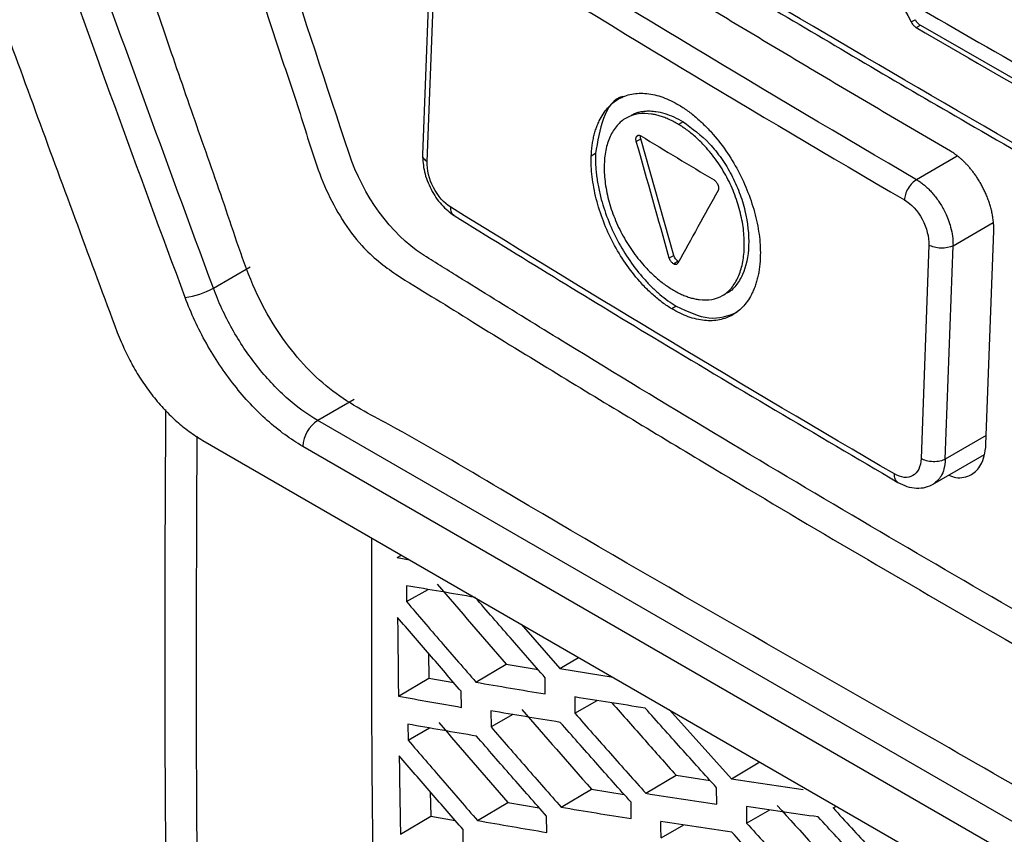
# Model space of a CAD drawing. Header units: millimetres. Extents: x -1263 to 1500, y -1080 to 1468.
# Tile 144 of 166: x 1051 to 1074, y 1004 to 1023. Entities that reach past the tile are written whole.
import ezdxf

# ---------------------------------------------------------------- set-up
doc = ezdxf.new("R2010")
doc.units = ezdxf.units.MM

msp = doc.modelspace()

# ---------------------------------------------------------------- linework, layer by layer
at = {"color": 7, "linetype": 'Continuous', "lineweight": 25}
for p, q in [((1060.301, 1025.148), (1060.108, 1020.092)), ((1060.215, 1019.935), (1060.406, 1024.945)), ((1071.561, 1023.207), (1071.654, 1023.261)), ((1071.681, 1023.075), (1071.775, 1023.13)), ((1071.775, 1023.13), (1075.067, 1021.243)), ((1066.215, 1020.866), (1066.109, 1020.805)), ((1065.118, 1020.408), (1065.222, 1020.467)), ((1065.998, 1017.735), (1065.222, 1020.467)), ((1064.162, 1020.122), (1064.063, 1020.065)), ((1073.313, 1013.305), (1073.496, 1018.31)), ((1071.975, 1017.978), (1071.792, 1012.973)), ((1072.358, 1012.958), (1072.542, 1017.963)), ((1065.998, 1017.735), (1065.892, 1017.674)), ((1055.206, 1016.968), (1056.069, 1017.466)), ((1065.989, 1017.537), (1065.976, 1017.546)), ((1065.989, 1017.537), (1066.095, 1017.598)), ((1066.059, 1017.525), (1066.071, 1017.531)), ((1066.092, 1017.554), (1066.085, 1017.543)), ((1066.114, 1017.593), (1066.095, 1017.598)), ((1066.055, 1016.544), (1065.949, 1016.483)), ((1058.506, 1014.356), (1057.654, 1013.865)), ((1085.81, 997.611), (1057.654, 1013.865)), ((1054.956, 1013.399), (1087.762, 994.461)), ((1085.457, 997.006), (1057.301, 1013.26)), ((1072.061, 1012.363), (1073.279, 1013.066)), ((1059.513, 1010.652), (1059.612, 1010.711)), ((1059.513, 1010.652), (1059.802, 1010.602)), ((1059.73, 1009.994), (1059.733, 1009.62)), ((1059.733, 1009.62), (1060.237, 1009.908)), ((1062.419, 1009.091), (1063.327, 1008.049)), ((1060.246, 1008.412), (1060.253, 1007.829)), ((1063.327, 1008.049), (1063.767, 1008.312)), ((1061.358, 1007.732), (1062.067, 1008.156)), ((1062.067, 1008.156), (1062.816, 1008.029)), ((1063.327, 1008.049), (1064.572, 1007.848)), ((1059.543, 1007.404), (1060.253, 1007.829)), ((1060.253, 1007.829), (1060.838, 1007.725)), ((1062.986, 1007.456), (1062.984, 1007.837)), ((1061.02, 1007.142), (1061.017, 1007.518)), ((1063.677, 1007.385), (1063.68, 1007.002)), ((1063.68, 1007.002), (1064.204, 1007.301)), ((1061.709, 1007.059), (1061.713, 1006.682)), ((1065.899, 1007.082), (1067.347, 1005.466)), ((1062.225, 1006.974), (1061.713, 1006.682)), ((1059.763, 1006.746), (1059.768, 1006.374)), ((1059.768, 1006.374), (1060.268, 1006.659)), ((1067.347, 1005.466), (1068.01, 1005.863)), ((1065.341, 1005.127), (1066.049, 1005.551)), ((1066.049, 1005.551), (1066.848, 1005.427)), ((1063.358, 1004.801), (1064.066, 1005.225)), ((1064.066, 1005.225), (1064.835, 1005.1)), ((1067.004, 1004.869), (1067.001, 1005.256)), ((1060.29, 1005.162), (1060.299, 1004.591)), ((1061.397, 1004.489), (1062.106, 1004.913)), ((1062.106, 1004.913), (1062.843, 1004.787)), ((1065.001, 1004.533), (1064.997, 1004.916)), ((1067.7, 1004.816), (1067.703, 1004.428)), ((1067.703, 1004.428), (1068.245, 1004.737)), ((1069.731, 1004.783), (1069.807, 1004.826)), ((1059.59, 1004.166), (1060.299, 1004.591)), ((1060.299, 1004.591), (1060.874, 1004.488)), ((1063.021, 1004.21), (1063.016, 1004.589)), ((1061.063, 1003.902), (1061.057, 1004.276)), ((1065.698, 1004.086), (1066.229, 1004.389))]:
    msp.add_line(p, q, dxfattribs=at)
at = {"color": 250, "linetype": 'Continuous', "lineweight": 25}
for p, q in [((1065.13, 1020.531), (1065.164, 1020.551)), ((1072.636, 1020.059), (1071.686, 1019.51)), ((1072.542, 1017.963), (1073.483, 1018.506)), ((1073.32, 1013.513), (1072.358, 1012.958))]:
    msp.add_line(p, q, dxfattribs=at)
at = {"color": 7, "linetype": 'Continuous', "lineweight": 25}
for centre, radius, start, end in [((1054.239, 1018.743), 2.021, 278.7379, 298.5778), ((1058.07, 1013.216), 0.771, 122.6566, 176.7117)]:
    msp.add_arc(centre, radius, start, end, dxfattribs=at)
for points, knots in [([(1088.313, 997.82), (1088.245, 997.789), (1088.01, 997.684), (1087.242, 997.675), (1085.953, 998.385), (1084.393, 999.297), (1082.097, 1000.619), (1078.118, 1002.916), (1071.162, 1006.949), (1064.559, 1010.677), (1059.76, 1013.559), (1058.218, 1014.342), (1057.38, 1015.085), (1056.821, 1015.775), (1056.123, 1016.91), (1055.602, 1018.551), (1054.904, 1020.515), (1052.924, 1026.252), (1050.988, 1031.921), (1049.082, 1037.46), (1048.517, 1039.217), (1048.649, 1040.764), (1048.784, 1043.779), (1048.929, 1046.287), (1049.044, 1048.283)], [0, 0, 0, 0, 0.0045366, 0.015785, 0.0429601, 0.070566, 0.0981719, 0.1632429, 0.2794412, 0.463154, 0.5090821, 0.5319949, 0.543264, 0.5545106, 0.5658073, 0.5923623, 0.6187114, 0.6447354, 0.8213791, 0.8440777, 0.8667393, 0.8895064, 0.9120523, 1, 1, 1, 1]), ([(1051.599, 1045.792), (1051.537, 1043.979), (1051.467, 1041.94), (1051.279, 1039.488), (1051.715, 1038.163), (1052.278, 1036.365), (1053.159, 1033.608), (1054.698, 1028.825), (1056.138, 1024.327), (1057.338, 1020.785), (1057.704, 1019.511), (1058.212, 1018.563), (1058.755, 1017.828), (1059.492, 1017.267), (1060.321, 1016.781), (1061.538, 1016.015), (1063.66, 1014.718), (1067.644, 1012.303), (1074.021, 1008.547), (1080.887, 1004.726), (1085.931, 1001.92), (1088.151, 1000.807), (1088.865, 1000.867), (1089.47, 1001.172), (1089.948, 1001.961), (1092.137, 1004.732), (1094.452, 1007.892), (1096.617, 1010.723), (1097.029, 1011.262)], [0, 0, 0, 0, 0.069215, 0.077838, 0.095071, 0.112544, 0.140001, 0.189031, 0.276584, 0.293888, 0.311143, 0.319663, 0.328142, 0.341082, 0.35425, 0.367419, 0.398456, 0.453878, 0.552839, 0.691245, 0.760457, 0.77753, 0.786017, 0.794506, 0.811757, 0.82906, 0.967485, 1, 1, 1, 1]), ([(1094.895, 1017.835), (1094.399, 1018.087), (1093.406, 1018.591), (1091.924, 1019.353), (1090.447, 1020.117), (1088.978, 1020.886), (1087.514, 1021.658), (1086.057, 1022.433), (1084.606, 1023.213), (1083.162, 1023.996), (1081.724, 1024.782), (1080.292, 1025.572), (1078.866, 1026.366), (1077.447, 1027.164), (1076.034, 1027.965), (1074.627, 1028.77), (1073.227, 1029.578), (1071.833, 1030.39), (1070.445, 1031.206), (1069.063, 1032.025), (1067.688, 1032.848), (1066.319, 1033.675), (1064.957, 1034.505), (1063.6, 1035.339), (1062.25, 1036.176), (1060.907, 1037.018), (1059.569, 1037.862), (1058.238, 1038.711), (1056.913, 1039.563), (1055.595, 1040.418), (1054.721, 1040.992), (1054.284, 1041.278)], [0, 0, 0, 0, 0.034527, 0.069044, 0.103552, 0.138053, 0.172546, 0.207033, 0.241513, 0.275989, 0.31046, 0.344927, 0.379391, 0.413852, 0.448312, 0.482771, 0.517229, 0.551688, 0.586148, 0.620609, 0.655073, 0.68954, 0.724011, 0.758487, 0.792967, 0.827454, 0.861947, 0.896448, 0.930956, 0.965473, 1, 1, 1, 1]), ([(1058.386, 1020.123), (1057.331, 1023.318), (1056.285, 1026.517), (1054.732, 1031.322), (1053.96, 1033.727), (1053.065, 1036.535), (1052.683, 1037.74), (1052.493, 1038.342), (1052.43, 1038.543), (1052.298, 1038.944), (1052.231, 1039.144), (1052.176, 1039.346)], [0, 0, 0, 0, 0.5, 0.5, 0.75, 0.875, 0.9375, 0.9375, 0.96875, 0.96875, 1, 1, 1, 1]), ([(1045.636, 1036.202), (1046.231, 1034.504), (1046.826, 1032.807), (1048.03, 1029.42), (1048.635, 1027.728), (1049.855, 1024.349), (1050.469, 1022.662), (1051.705, 1019.293), (1052.329, 1017.611), (1052.954, 1015.93)], [0, 0, 0, 0, 0.25, 0.25, 0.5, 0.5, 0.75, 0.75, 1, 1, 1, 1]), ([(1055.206, 1016.968), (1054.097, 1019.962), (1053.002, 1022.963), (1051.379, 1027.475), (1050.841, 1028.981), (1049.772, 1031.996), (1049.243, 1033.507), (1048.714, 1035.018)], [0, 0, 0, 0, 0.5, 0.5, 0.75, 0.75, 1, 1, 1, 1]), ([(1054.546, 1016.746), (1053.437, 1019.741), (1052.343, 1022.744), (1050.72, 1027.259), (1050.182, 1028.766), (1049.113, 1031.783), (1048.583, 1033.294), (1048.055, 1034.806)], [0, 0, 0, 0, 0.5, 0.5, 0.75, 0.75, 1, 1, 1, 1]), ([(1072.485, 1020.175), (1071.983, 1020.469), (1070.979, 1021.056), (1069.483, 1021.942), (1067.993, 1022.831), (1066.51, 1023.724), (1065.034, 1024.622), (1063.565, 1025.523), (1062.591, 1026.127), (1062.104, 1026.429)], [0, 0, 0, 0, 0.142837, 0.285676, 0.428519, 0.57137, 0.714232, 0.857108, 1, 1, 1, 1]), ([(1068.373, 1023.484), (1069.868, 1022.601), (1073.17, 1020.649), (1076.549, 1018.741), (1078.4, 1017.696)], [0, 0, 0, 0, 0.4524822, 1, 1, 1, 1]), ([(1071.654, 1023.261), (1071.662, 1023.247), (1071.678, 1023.219), (1071.708, 1023.183), (1071.741, 1023.152), (1071.764, 1023.137), (1071.775, 1023.13)], [0, 0, 0, 0, 0.2480267, 0.4980628, 0.7485964, 1, 1, 1, 1]), ([(1064.063, 1020.065), (1064.065, 1020.109), (1064.07, 1020.198), (1064.084, 1020.325), (1064.105, 1020.447), (1064.131, 1020.565), (1064.164, 1020.678), (1064.203, 1020.785), (1064.285, 1020.971), (1064.435, 1021.205), (1064.694, 1021.418), (1065.006, 1021.534), (1065.3, 1021.543), (1065.549, 1021.502), (1065.74, 1021.446), (1065.932, 1021.366), (1066.062, 1021.293), (1066.126, 1021.256)], [0, 0, 0, 0, 0.035789, 0.071399, 0.106944, 0.142541, 0.178303, 0.214345, 0.250777, 0.375993, 0.500224, 0.624254, 0.749863, 0.813151, 0.875529, 0.937606, 1, 1, 1, 1]), ([(1064.805, 1021.46), (1064.805, 1021.46), (1064.584, 1021.417), (1064.3, 1020.974), (1064.208, 1020.407), (1064.162, 1020.122)], [0, 0, 0, 0, 0.000737, 0.498945, 1, 1, 1, 1]), ([(1065.015, 1021.032), (1065.043, 1021.045), (1065.097, 1021.07), (1065.185, 1021.097), (1065.276, 1021.114), (1065.372, 1021.122), (1065.472, 1021.121), (1065.608, 1021.107), (1065.783, 1021.068), (1065.998, 1020.988), (1066.143, 1020.907), (1066.215, 1020.866)], [0, 0, 0, 0, 0.082127, 0.164157, 0.246455, 0.329384, 0.413297, 0.498536, 0.665171, 0.831504, 1, 1, 1, 1]), ([(1066.126, 1021.256), (1066.163, 1021.233), (1066.237, 1021.187), (1066.347, 1021.109), (1066.456, 1021.025), (1066.564, 1020.933), (1066.671, 1020.834), (1066.776, 1020.729), (1066.964, 1020.525), (1067.223, 1020.199), (1067.513, 1019.721), (1067.748, 1019.21), (1067.888, 1018.771), (1067.966, 1018.423), (1068.006, 1018.167), (1068.027, 1017.918), (1068.025, 1017.761), (1068.024, 1017.682)], [0, 0, 0, 0, 0.035793, 0.071404, 0.10695, 0.142545, 0.178306, 0.214346, 0.250777, 0.376002, 0.500221, 0.62423, 0.749864, 0.813126, 0.875497, 0.937583, 1, 1, 1, 1]), ([(1066.109, 1020.805), (1066.073, 1020.826), (1066.001, 1020.869), (1065.892, 1020.922), (1065.785, 1020.967), (1065.679, 1021.003), (1065.574, 1021.031), (1065.401, 1021.063), (1065.168, 1021.067), (1064.903, 1020.986), (1064.68, 1020.818), (1064.513, 1020.567), (1064.402, 1020.252), (1064.356, 1019.883), (1064.374, 1019.474), (1064.458, 1019.042), (1064.601, 1018.604), (1064.802, 1018.182), (1065.049, 1017.791), (1065.303, 1017.483), (1065.539, 1017.249), (1065.75, 1017.073), (1065.893, 1016.981), (1065.966, 1016.935)], [0, 0, 0, 0, 0.021134, 0.042077, 0.062904, 0.083691, 0.104516, 0.125455, 0.188649, 0.250733, 0.312539, 0.375629, 0.438268, 0.50052, 0.562666, 0.625403, 0.688176, 0.750177, 0.811949, 0.874964, 0.916516, 0.957991, 1, 1, 1, 1]), ([(1065.966, 1016.935), (1066.001, 1016.914), (1066.073, 1016.872), (1066.18, 1016.82), (1066.285, 1016.777), (1066.39, 1016.742), (1066.493, 1016.716), (1066.663, 1016.686), (1066.891, 1016.688), (1067.148, 1016.78), (1067.358, 1016.961), (1067.513, 1017.219), (1067.615, 1017.537), (1067.657, 1017.903), (1067.643, 1018.303), (1067.568, 1018.726), (1067.438, 1019.154), (1067.249, 1019.571), (1067.01, 1019.959), (1066.761, 1020.263), (1066.529, 1020.495), (1066.322, 1020.669), (1066.181, 1020.76), (1066.109, 1020.805)], [0, 0, 0, 0, 0.0212206, 0.0422174, 0.0630699, 0.083859, 0.1046664, 0.1255737, 0.1889529, 0.2508428, 0.3121493, 0.3755194, 0.43769, 0.5003733, 0.5630422, 0.625353, 0.6885187, 0.750196, 0.8116976, 0.8749406, 0.9164502, 0.9579221, 1, 1, 1, 1]), ([(1066.215, 1020.866), (1066.428, 1020.712), (1066.747, 1020.48), (1067.118, 1020.014), (1067.356, 1019.627), (1067.543, 1019.21), (1067.716, 1018.64), (1067.789, 1017.942), (1067.669, 1017.356), (1067.457, 1017.024), (1067.326, 1016.884), (1067.242, 1016.853), (1067.242, 1016.853)], [0, 0, 0, 0, 0.167207, 0.251495, 0.333933, 0.415915, 0.500386, 0.666578, 0.833182, 0.917568, 0.999713, 1, 1, 1, 1]), ([(1065.115, 1020.419), (1065.114, 1020.427), (1065.11, 1020.443), (1065.109, 1020.467), (1065.111, 1020.489), (1065.115, 1020.502), (1065.117, 1020.508)], [0, 0, 0, 0, 0.246207, 0.498522, 0.750187, 1, 1, 1, 1]), ([(1065.117, 1020.508), (1065.118, 1020.512), (1065.122, 1020.521), (1065.127, 1020.528), (1065.13, 1020.531)], [0, 0, 0, 0, 0.4930227, 1, 1, 1, 1]), ([(1065.135, 1020.537), (1065.139, 1020.54), (1065.147, 1020.547), (1065.162, 1020.552), (1065.179, 1020.553), (1065.191, 1020.551), (1065.197, 1020.549)], [0, 0, 0, 0, 0.2470669, 0.4992878, 0.7508375, 1, 1, 1, 1]), ([(1065.197, 1020.549), (1065.202, 1020.548), (1065.211, 1020.545), (1065.22, 1020.539), (1065.225, 1020.537)], [0, 0, 0, 0, 0.494017, 1, 1, 1, 1]), ([(1065.222, 1020.467), (1065.218, 1020.485), (1065.212, 1020.509), (1065.214, 1020.531), (1065.215, 1020.537)], [0, 0, 0, 0, 0.689102, 1, 1, 1, 1]), ([(1060.108, 1020.092), (1060.115, 1019.962), (1060.129, 1019.701), (1060.296, 1019.279), (1060.544, 1018.901), (1060.747, 1018.746), (1060.849, 1018.668)], [0, 0, 0, 0, 0.249488, 0.498756, 0.748907, 1, 1, 1, 1]), ([(1065.949, 1016.483), (1065.912, 1016.506), (1065.838, 1016.552), (1065.728, 1016.631), (1065.619, 1016.715), (1065.511, 1016.807), (1065.405, 1016.906), (1065.3, 1017.012), (1065.113, 1017.216), (1064.856, 1017.543), (1064.568, 1018.022), (1064.335, 1018.535), (1064.197, 1018.974), (1064.12, 1019.323), (1064.081, 1019.579), (1064.06, 1019.828), (1064.062, 1019.986), (1064.063, 1020.065)], [0, 0, 0, 0, 0.035789, 0.071399, 0.106943, 0.142538, 0.1783, 0.214342, 0.250776, 0.375995, 0.50022, 0.624232, 0.749864, 0.813132, 0.875504, 0.937588, 1, 1, 1, 1]), ([(1064.162, 1020.122), (1064.16, 1020.077), (1064.158, 1019.987), (1064.163, 1019.848), (1064.174, 1019.707), (1064.191, 1019.563), (1064.214, 1019.416), (1064.244, 1019.266), (1064.309, 1018.992), (1064.436, 1018.591), (1064.67, 1018.08), (1064.96, 1017.602), (1065.241, 1017.245), (1065.482, 1016.991), (1065.669, 1016.82), (1065.86, 1016.668), (1065.99, 1016.586), (1066.055, 1016.544)], [0, 0, 0, 0, 0.035787, 0.071407, 0.106975, 0.142607, 0.178417, 0.21452, 0.251026, 0.376124, 0.500244, 0.623963, 0.74926, 0.812644, 0.875152, 0.937396, 1, 1, 1, 1]), ([(1073.496, 1018.31), (1073.496, 1018.345), (1073.497, 1018.416), (1073.489, 1018.525), (1073.475, 1018.635), (1073.454, 1018.744), (1073.428, 1018.852), (1073.396, 1018.958), (1073.36, 1019.062), (1073.319, 1019.162), (1073.275, 1019.26), (1073.228, 1019.353), (1073.179, 1019.442), (1073.127, 1019.527), (1073.074, 1019.606), (1073.019, 1019.682), (1072.964, 1019.752), (1072.909, 1019.817), (1072.853, 1019.878), (1072.798, 1019.934), (1072.743, 1019.985), (1072.689, 1020.032), (1072.636, 1020.074), (1072.585, 1020.112), (1072.534, 1020.146), (1072.501, 1020.166), (1072.485, 1020.175)], [0, 0, 0, 0, 0.053795, 0.106535, 0.15822, 0.20885, 0.258426, 0.306947, 0.354413, 0.400824, 0.446181, 0.490483, 0.53373, 0.575923, 0.617061, 0.657145, 0.696174, 0.734149, 0.771069, 0.806935, 0.841747, 0.875506, 0.90821, 0.93986, 0.970457, 1, 1, 1, 1]), ([(1060.768, 1018.865), (1060.616, 1018.959), (1060.468, 1019.13), (1060.264, 1019.525), (1060.208, 1019.748), (1060.215, 1019.935)], [0, 0, 0, 0, 0.5, 0.5, 1, 1, 1, 1]), ([(1066.948, 1019.499), (1066.954, 1019.495), (1066.967, 1019.486), (1066.984, 1019.467), (1067.001, 1019.447), (1067.01, 1019.431), (1067.014, 1019.424)], [0, 0, 0, 0, 0.24703, 0.499202, 0.750703, 1, 1, 1, 1]), ([(1071.686, 1019.51), (1071.653, 1019.492), (1071.618, 1019.465), (1071.55, 1019.396), (1071.517, 1019.353), (1071.462, 1019.261), (1071.44, 1019.212), (1071.411, 1019.118), (1071.404, 1019.074), (1071.402, 1019.036)], [0, 0, 0, 0, 0.25, 0.25, 0.5, 0.5, 0.75, 0.75, 1, 1, 1, 1]), ([(1071.686, 1019.51), (1071.713, 1019.494), (1071.768, 1019.46), (1071.85, 1019.398), (1071.931, 1019.328), (1072.012, 1019.248), (1072.09, 1019.159), (1072.165, 1019.062), (1072.237, 1018.957), (1072.303, 1018.845), (1072.368, 1018.719), (1072.432, 1018.568), (1072.491, 1018.386), (1072.536, 1018.176), (1072.54, 1018.037), (1072.542, 1017.963)], [0, 0, 0, 0, 0.058863, 0.118766, 0.17971, 0.241694, 0.30472, 0.368787, 0.433896, 0.500048, 0.56736, 0.651026, 0.751033, 0.867364, 1, 1, 1, 1]), ([(1067.014, 1019.424), (1067.018, 1019.418), (1067.024, 1019.406), (1067.029, 1019.393), (1067.031, 1019.387)], [0, 0, 0, 0, 0.493937, 1, 1, 1, 1]), ([(1067.043, 1019.282), (1067.042, 1019.277), (1067.04, 1019.267), (1067.036, 1019.259), (1067.034, 1019.255)], [0, 0, 0, 0, 0.492984, 1, 1, 1, 1]), ([(1067.035, 1019.376), (1067.038, 1019.367), (1067.042, 1019.351), (1067.046, 1019.326), (1067.047, 1019.303), (1067.044, 1019.289), (1067.043, 1019.282)], [0, 0, 0, 0, 0.2460889, 0.4983974, 0.7500924, 1, 1, 1, 1]), ([(1071.402, 1019.036), (1071.559, 1018.944), (1071.712, 1018.777), (1071.924, 1018.386), (1071.982, 1018.164), (1071.975, 1017.978)], [0, 0, 0, 0, 0.5, 0.5, 1, 1, 1, 1]), ([(1060.849, 1018.668), (1062.398, 1017.714), (1065.822, 1015.607), (1069.328, 1013.545), (1071.248, 1012.416)], [0, 0, 0, 0, 0.452482, 1, 1, 1, 1]), ([(1072.542, 1017.963), (1072.467, 1017.924), (1072.363, 1017.903), (1072.153, 1017.908), (1072.049, 1017.935), (1071.975, 1017.978)], [0, 0, 0, 0, 0.5, 0.5, 1, 1, 1, 1]), ([(1088.252, 1001.511), (1083.375, 1004.111), (1076.194, 1008.094), (1068.062, 1012.883), (1064.058, 1015.312), (1062.072, 1016.536), (1061.083, 1017.149), (1060.589, 1017.457), (1060.378, 1017.589), (1060.237, 1017.677), (1060.166, 1017.72), (1060.096, 1017.765)], [0, 0, 0, 0, 0.5, 0.75, 0.875, 0.9375, 0.96875, 0.984375, 0.992188, 0.992188, 1, 1, 1, 1]), ([(1065.976, 1017.546), (1065.967, 1017.554), (1065.949, 1017.569), (1065.925, 1017.601), (1065.904, 1017.636), (1065.896, 1017.662), (1065.892, 1017.674)], [0, 0, 0, 0, 0.246038, 0.495834, 0.747696, 1, 1, 1, 1]), ([(1068.024, 1017.682), (1068.022, 1017.637), (1068.017, 1017.549), (1068.002, 1017.422), (1067.982, 1017.299), (1067.955, 1017.182), (1067.922, 1017.069), (1067.883, 1016.961), (1067.8, 1016.774), (1067.648, 1016.54), (1067.387, 1016.325), (1067.073, 1016.208), (1066.777, 1016.197), (1066.527, 1016.238), (1066.336, 1016.294), (1066.143, 1016.373), (1066.013, 1016.447), (1065.949, 1016.483)], [0, 0, 0, 0, 0.035787, 0.071396, 0.106941, 0.142538, 0.178301, 0.214343, 0.250777, 0.375997, 0.500224, 0.624261, 0.749862, 0.813152, 0.87553, 0.937606, 1, 1, 1, 1]), ([(1066.085, 1017.543), (1066.079, 1017.538), (1066.068, 1017.526), (1066.044, 1017.52), (1066.017, 1017.523), (1065.999, 1017.532), (1065.989, 1017.537)], [0, 0, 0, 0, 0.246136, 0.495955, 0.74781, 1, 1, 1, 1]), ([(1057.654, 1013.865), (1057.402, 1014.01), (1057.155, 1014.191), (1056.795, 1014.514), (1056.676, 1014.631), (1056.447, 1014.876), (1056.336, 1015.005), (1056.017, 1015.41), (1055.818, 1015.708), (1055.474, 1016.322), (1055.327, 1016.64), (1055.206, 1016.968)], [0, 0, 0, 0, 0.25, 0.25, 0.375, 0.375, 0.5, 0.5, 0.75, 0.75, 1, 1, 1, 1]), ([(1057.301, 1013.26), (1057.018, 1013.423), (1056.742, 1013.625), (1056.198, 1014.111), (1055.941, 1014.386), (1055.457, 1014.999), (1055.237, 1015.328), (1054.847, 1016.023), (1054.682, 1016.38), (1054.546, 1016.746)], [0, 0, 0, 0, 0.25, 0.25, 0.5, 0.5, 0.75, 0.75, 1, 1, 1, 1]), ([(1066.055, 1016.544), (1066.319, 1016.42), (1066.845, 1016.172), (1067.27, 1016.325), (1067.481, 1016.402)], [0, 0, 0, 0, 0.5021, 1, 1, 1, 1]), ([(1052.954, 1015.93), (1052.984, 1015.858), (1053.041, 1015.717), (1053.131, 1015.515), (1053.221, 1015.328), (1053.349, 1015.084), (1053.534, 1014.781), (1053.787, 1014.434), (1054.061, 1014.115), (1054.346, 1013.837), (1054.645, 1013.597), (1054.849, 1013.467), (1054.956, 1013.399)], [0, 0, 0, 0, 0.068782, 0.133164, 0.193298, 0.249372, 0.372368, 0.499608, 0.62634, 0.749705, 0.869354, 1, 1, 1, 1]), ([(1054.086, 1014.123), (1054.068, 1010.737), (1054.014, 1000.354), (1054.452, 990.264), (1054.747, 983.465)], [0, 0, 0, 0, 0.326076, 1, 1, 1, 1]), ([(1054.819, 1013.499), (1054.802, 1009.615), (1054.759, 999.587), (1055.193, 989.845), (1055.458, 983.875)], [0, 0, 0, 0, 0.387258, 1, 1, 1, 1]), ([(1072.445, 1012.585), (1072.499, 1012.562), (1072.623, 1012.51), (1072.801, 1012.529), (1073.015, 1012.603), (1073.181, 1012.779), (1073.287, 1013.034), (1073.304, 1013.211), (1073.313, 1013.305)], [0, 0, 0, 0, 0.113537, 0.262374, 0.416279, 0.67258, 0.827529, 1, 1, 1, 1]), ([(1071.792, 1012.973), (1071.786, 1012.787), (1071.714, 1012.64), (1071.483, 1012.507), (1071.325, 1012.52), (1071.167, 1012.612)], [0, 0, 0, 0, 0.5, 0.5, 1, 1, 1, 1]), ([(1072.358, 1012.958), (1072.325, 1012.94), (1072.283, 1012.925), (1072.186, 1012.904), (1072.131, 1012.899), (1072.02, 1012.902), (1071.965, 1012.91), (1071.868, 1012.936), (1071.826, 1012.953), (1071.792, 1012.973)], [0, 0, 0, 0, 0.25, 0.25, 0.5, 0.5, 0.75, 0.75, 1, 1, 1, 1]), ([(1071.248, 1012.416), (1071.319, 1012.381), (1071.462, 1012.309), (1071.686, 1012.273), (1071.903, 1012.29), (1072.026, 1012.35), (1072.088, 1012.379)], [0, 0, 0, 0, 0.243769, 0.493526, 0.74649, 1, 1, 1, 1]), ([(1059.501, 986.647), (1059.248, 992.664), (1058.908, 1000.731), (1058.918, 1009.007), (1058.921, 1011.11)], [0, 0, 0, 0, 0.745875, 1, 1, 1, 1]), ([(1061.343, 1009.718), (1061.073, 1009.764), (1060.534, 1009.855), (1059.998, 1009.948), (1059.73, 1009.994)], [0, 0, 0, 0, 0.499754, 1, 1, 1, 1]), ([(1059.733, 1009.62), (1060.003, 1009.305), (1060.543, 1008.674), (1061.087, 1008.046), (1061.358, 1007.732)], [0, 0, 0, 0, 0.500295, 1, 1, 1, 1]), ([(1062.984, 1007.837), (1062.709, 1008.15), (1062.161, 1008.776), (1061.615, 1009.404), (1061.343, 1009.718)], [0, 0, 0, 0, 0.499564, 1, 1, 1, 1]), ([(1061.017, 1007.518), (1060.767, 1007.806), (1060.268, 1008.383), (1059.772, 1008.961), (1059.524, 1009.25)], [0, 0, 0, 0, 0.499721, 1, 1, 1, 1]), ([(1059.524, 1009.25), (1059.527, 1008.942), (1059.533, 1008.326), (1059.54, 1007.712), (1059.543, 1007.404)], [0, 0, 0, 0, 0.500205, 1, 1, 1, 1]), ([(1061.358, 1007.732), (1061.629, 1007.685), (1062.17, 1007.592), (1062.714, 1007.501), (1062.986, 1007.456)], [0, 0, 0, 0, 0.5003884, 1, 1, 1, 1]), ([(1059.543, 1007.404), (1059.789, 1007.36), (1060.28, 1007.272), (1060.774, 1007.185), (1061.02, 1007.142)], [0, 0, 0, 0, 0.500228, 1, 1, 1, 1]), ([(1065.325, 1007.125), (1065.05, 1007.168), (1064.499, 1007.253), (1063.951, 1007.341), (1063.677, 1007.385)], [0, 0, 0, 0, 0.499539, 1, 1, 1, 1]), ([(1063.337, 1006.79), (1063.065, 1006.835), (1062.52, 1006.923), (1061.979, 1007.014), (1061.709, 1007.059)], [0, 0, 0, 0, 0.4995842, 1, 1, 1, 1]), ([(1064.546, 1007.248), (1064.805, 1006.955), (1065.304, 1006.388), (1065.807, 1005.824), (1066.049, 1005.551)], [0, 0, 0, 0, 0.517071, 1, 1, 1, 1]), ([(1067.001, 1005.256), (1066.721, 1005.567), (1066.161, 1006.189), (1065.604, 1006.812), (1065.325, 1007.125)], [0, 0, 0, 0, 0.499487, 1, 1, 1, 1]), ([(1063.68, 1007.002), (1063.956, 1006.689), (1064.508, 1006.063), (1065.064, 1005.439), (1065.341, 1005.127)], [0, 0, 0, 0, 0.500507, 1, 1, 1, 1]), ([(1061.372, 1006.468), (1061.103, 1006.514), (1060.565, 1006.606), (1060.03, 1006.7), (1059.763, 1006.746)], [0, 0, 0, 0, 0.499749, 1, 1, 1, 1]), ([(1061.713, 1006.682), (1061.986, 1006.367), (1062.533, 1005.74), (1063.083, 1005.114), (1063.358, 1004.801)], [0, 0, 0, 0, 0.500458, 1, 1, 1, 1]), ([(1064.997, 1004.916), (1064.72, 1005.228), (1064.165, 1005.851), (1063.613, 1006.477), (1063.337, 1006.79)], [0, 0, 0, 0, 0.499502, 1, 1, 1, 1]), ([(1059.768, 1006.374), (1060.039, 1006.059), (1060.58, 1005.43), (1061.125, 1004.802), (1061.397, 1004.489)], [0, 0, 0, 0, 0.500286, 1, 1, 1, 1]), ([(1063.016, 1004.589), (1062.741, 1004.902), (1062.191, 1005.527), (1061.645, 1006.154), (1061.372, 1006.468)], [0, 0, 0, 0, 0.499571, 1, 1, 1, 1]), ([(1061.057, 1004.276), (1060.807, 1004.563), (1060.307, 1005.139), (1059.81, 1005.716), (1059.562, 1006.004)], [0, 0, 0, 0, 0.499731, 1, 1, 1, 1]), ([(1059.562, 1006.004), (1059.566, 1005.698), (1059.575, 1005.084), (1059.585, 1004.472), (1059.59, 1004.166)], [0, 0, 0, 0, 0.50016, 1, 1, 1, 1]), ([(1067.347, 1005.466), (1067.627, 1005.424), (1068.186, 1005.341), (1068.748, 1005.259), (1069.029, 1005.218)], [0, 0, 0, 0, 0.500449, 1, 1, 1, 1]), ([(1065.341, 1005.127), (1065.618, 1005.083), (1066.17, 1004.996), (1066.726, 1004.911), (1067.004, 1004.869)], [0, 0, 0, 0, 0.500467, 1, 1, 1, 1]), ([(1063.358, 1004.801), (1063.631, 1004.756), (1064.177, 1004.665), (1064.727, 1004.577), (1065.001, 1004.533)], [0, 0, 0, 0, 0.500457, 1, 1, 1, 1]), ([(1069.383, 1004.573), (1069.102, 1004.613), (1068.539, 1004.693), (1067.98, 1004.775), (1067.7, 1004.816)], [0, 0, 0, 0, 0.4995511, 1, 1, 1, 1]), ([(1069.731, 1004.783), (1070.016, 1004.473), (1070.584, 1003.854), (1071.156, 1003.237), (1071.442, 1002.928)], [0, 0, 0, 0, 0.5004412, 1, 1, 1, 1]), ([(1071.092, 1002.718), (1070.806, 1003.026), (1070.235, 1003.644), (1069.667, 1004.263), (1069.383, 1004.573)], [0, 0, 0, 0, 0.499553, 1, 1, 1, 1]), ([(1061.397, 1004.489), (1061.667, 1004.442), (1062.206, 1004.348), (1062.749, 1004.256), (1063.021, 1004.21)], [0, 0, 0, 0, 0.500395, 1, 1, 1, 1]), ([(1067.357, 1004.217), (1067.079, 1004.259), (1066.523, 1004.342), (1065.97, 1004.427), (1065.694, 1004.47)], [0, 0, 0, 0, 0.499528, 1, 1, 1, 1]), ([(1067.703, 1004.428), (1067.985, 1004.117), (1068.548, 1003.495), (1069.115, 1002.876), (1069.399, 1002.567)], [0, 0, 0, 0, 0.500493, 1, 1, 1, 1]), ([(1069.051, 1002.357), (1068.768, 1002.666), (1068.202, 1003.285), (1067.639, 1003.906), (1067.357, 1004.217)], [0, 0, 0, 0, 0.499509, 1, 1, 1, 1])]:
    msp.add_open_spline(points, degree=3, knots=knots, dxfattribs=at)
for points in [[(1071.686, 1019.51), (1068.168, 1021.563), (1064.708, 1023.647), (1061.304, 1025.763)], [(1070.238, 1025.662), (1070.684, 1024.832), (1071.125, 1024.013), (1071.561, 1023.207)], [(1061.011, 1025.294), (1064.418, 1023.176), (1067.881, 1021.09), (1071.402, 1019.036)], [(1078.258, 1017.926), (1074.906, 1019.804), (1071.604, 1021.71), (1068.351, 1023.645)], [(1071.828, 1023.495), (1072.831, 1022.911), (1073.838, 1022.329), (1074.849, 1021.751)], [(1071.561, 1023.207), (1071.57, 1023.19), (1071.581, 1023.173), (1071.592, 1023.158)], [(1071.592, 1023.158), (1071.608, 1023.136), (1071.626, 1023.117), (1071.645, 1023.101)], [(1071.645, 1023.101), (1071.657, 1023.091), (1071.669, 1023.082), (1071.681, 1023.075)], [(1071.681, 1023.075), (1072.769, 1022.441), (1073.863, 1021.81), (1074.962, 1021.182)], [(1065.13, 1020.531), (1065.131, 1020.533), (1065.133, 1020.535), (1065.135, 1020.537)], [(1065.225, 1020.537), (1065.795, 1020.192), (1066.367, 1019.848), (1066.94, 1019.505)], [(1065.118, 1020.408), (1065.117, 1020.411), (1065.116, 1020.415), (1065.115, 1020.419)], [(1065.892, 1017.674), (1065.633, 1018.585), (1065.376, 1019.496), (1065.118, 1020.408)], [(1060.096, 1017.765), (1059.379, 1018.229), (1058.713, 1019.132), (1058.386, 1020.123)], [(1066.94, 1019.505), (1066.943, 1019.503), (1066.945, 1019.501), (1066.948, 1019.499)], [(1067.031, 1019.387), (1067.033, 1019.383), (1067.034, 1019.379), (1067.035, 1019.376)], [(1067.034, 1019.255), (1066.719, 1018.688), (1066.406, 1018.121), (1066.092, 1017.554)], [(1071.167, 1012.612), (1067.646, 1014.666), (1064.179, 1016.75), (1060.768, 1018.865)], [(1066.095, 1017.598), (1066.053, 1017.624), (1066.014, 1017.679), (1065.998, 1017.735)], [(1060.453, 1010.031), (1060.989, 1009.405), (1061.527, 1008.78), (1062.067, 1008.156)], [(1062.433, 1007.093), (1062.975, 1006.469), (1063.519, 1005.847), (1064.066, 1005.225)], [(1060.489, 1006.785), (1061.025, 1006.16), (1061.564, 1005.536), (1062.106, 1004.913)], [(1068.423, 1004.838), (1068.981, 1004.221), (1069.542, 1003.605), (1070.106, 1002.99)], [(1065.698, 1004.086), (1065.697, 1004.214), (1065.695, 1004.342), (1065.694, 1004.47)]]:
    msp.add_open_spline(points, degree=3, dxfattribs=at)
at = {"color": 250, "linetype": 'Continuous', "lineweight": 25}
for points, knots in [([(1060.108, 1020.092), (1060.108, 1020.092), (1060.098, 1020.065), (1060.127, 1020.005), (1060.186, 1019.958), (1060.215, 1019.935)], [0, 0, 0, 0, 0.003575, 0.501788, 1, 1, 1, 1]), ([(1060.849, 1018.668), (1060.849, 1018.668), (1060.833, 1018.675), (1060.81, 1018.702), (1060.773, 1018.761), (1060.77, 1018.824), (1060.768, 1018.865)], [0, 0, 0, 0, 0.002984, 0.266284, 0.52377, 1, 1, 1, 1]), ([(1072.358, 1012.958), (1072.352, 1012.88), (1072.339, 1012.732), (1072.255, 1012.518), (1072.149, 1012.431), (1072.084, 1012.377)], [0, 0, 0, 0, 0.301436, 0.569468, 1, 1, 1, 1]), ([(1071.248, 1012.416), (1071.248, 1012.417), (1071.231, 1012.423), (1071.208, 1012.45), (1071.173, 1012.508), (1071.17, 1012.571), (1071.167, 1012.612)], [0, 0, 0, 0, 0.0138963, 0.2742841, 0.528935, 1, 1, 1, 1])]:
    msp.add_open_spline(points, degree=3, knots=knots, dxfattribs=at)

doc.saveas('drawing.dxf')
